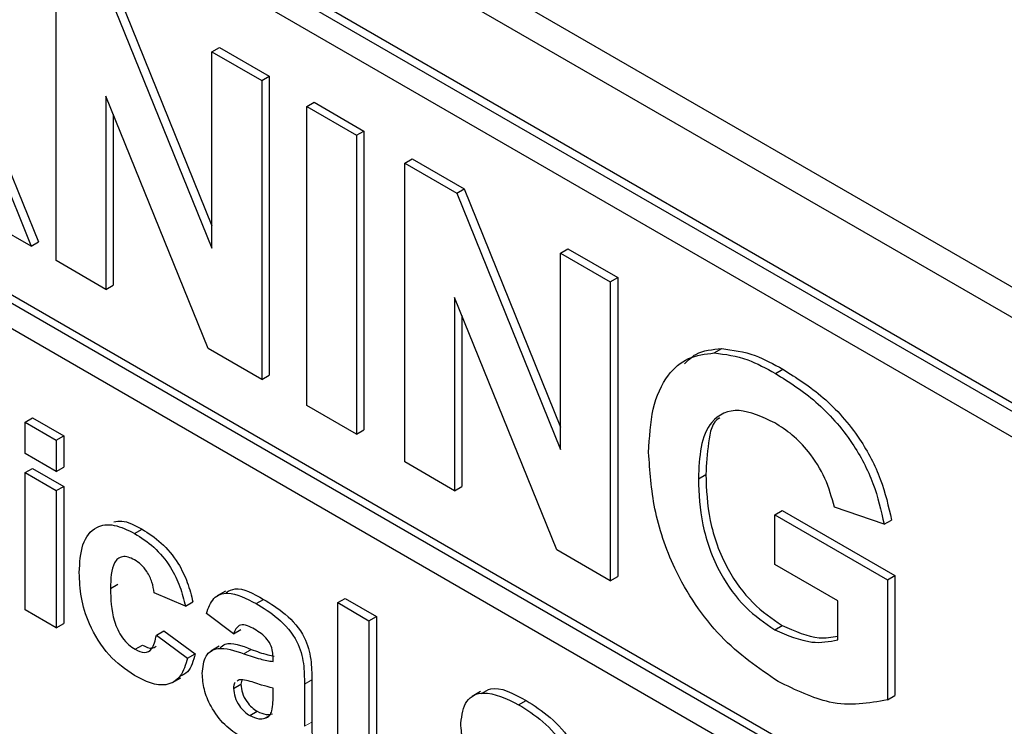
# Paper-space layout 'Blatt2' of a CAD drawing. Header units: millimetres. Extents: x 5 to 418, y 2 to 292.
# Tile 18 of 76: x 99.57 to 104.28, y 156.37 to 159.75. Entities that reach past the tile are written whole.
import ezdxf

# ---------------------------------------------------------------- set-up
doc = ezdxf.new("R2010")
doc.units = ezdxf.units.MM

psp = doc.layouts.new('Blatt2')

# ---------------------------------------------------------------- linework, layer by layer
at = {"color": 7, "linetype": 'Continuous', "lineweight": 25}
for p, q in [((87.7545, 168.031), (105.4321, 157.8259)), ((87.6282, 167.9581), (105.4827, 157.651)), ((105.3943, 157.2937), (87.7166, 167.4988)), ((105.359, 157.2733), (87.6813, 167.4784)), ((105.359, 157.1508), (92.2068, 164.7434)), ((92.2421, 162.6411), (105.6064, 154.926)), ((92.2068, 162.6207), (105.6064, 154.8852)), ((105.6064, 154.7627), (92.2068, 162.4982)), ((99.7401, 158.5981), (99.7401, 160.0271)), ((99.9887, 159.8836), (100.4857, 158.6577)), ((100.0241, 159.904), (100.4857, 158.7654)), ((100.4857, 159.5966), (100.5211, 159.6171)), ((100.4857, 159.5966), (100.7237, 159.4593)), ((100.4857, 158.6577), (100.4857, 159.5966)), ((100.5211, 159.6171), (100.759, 159.4797)), ((100.7237, 159.4593), (100.759, 159.4797)), ((100.7237, 159.4593), (100.7237, 158.0303)), ((100.759, 159.4797), (100.759, 158.0507)), ((100.4676, 158.1781), (99.9781, 159.3853)), ((99.9781, 159.3853), (99.9781, 158.4608)), ((100.9388, 159.3351), (100.9742, 159.3555)), ((100.9742, 159.3555), (101.2121, 159.2181)), ((100.0134, 159.2982), (100.0134, 158.4812)), ((100.9388, 157.9061), (100.9388, 159.3351)), ((100.9388, 159.3351), (101.1768, 159.1977)), ((101.1768, 159.1977), (101.2121, 159.2181)), ((101.2121, 159.2181), (101.2121, 157.7892)), ((101.1768, 159.1977), (101.1768, 157.7688)), ((101.4078, 159.0644), (101.4431, 159.0848)), ((101.4078, 157.6354), (101.4078, 159.0644)), ((101.4078, 159.0644), (101.6564, 158.9208)), ((101.4431, 159.0848), (101.6917, 158.9412)), ((99.4702, 159.0368), (99.6201, 158.6674)), ((99.5055, 159.0572), (99.6555, 158.6878)), ((101.6564, 158.9208), (101.6917, 158.9412)), ((101.6564, 158.9208), (102.1534, 157.695)), ((101.6917, 158.9412), (102.1534, 157.8026)), ((99.6201, 158.6674), (99.342, 158.8279)), ((99.6201, 158.6674), (99.6555, 158.6878)), ((102.1534, 158.6339), (102.1888, 158.6543)), ((102.1888, 158.6543), (102.4267, 158.5169)), ((99.9781, 158.4608), (99.7401, 158.5981)), ((102.1534, 157.695), (102.1534, 158.6339)), ((102.1534, 158.6339), (102.3914, 158.4965)), ((102.3914, 158.4965), (102.4267, 158.5169)), ((102.3914, 158.4965), (102.3914, 157.0676)), ((102.4267, 158.5169), (102.4267, 157.088)), ((99.9781, 158.4608), (100.0134, 158.4812)), ((102.1353, 157.2154), (101.6457, 158.4226)), ((101.6457, 158.4226), (101.6457, 157.498)), ((101.6811, 158.3354), (101.6811, 157.5184)), ((100.7237, 158.0303), (100.4676, 158.1781)), ((102.8888, 158.157), (102.9242, 158.1774)), ((103.1813, 158.0588), (103.2167, 158.0792)), ((100.7237, 158.0303), (100.759, 158.0507)), ((101.1768, 157.7688), (100.9388, 157.9061)), ((99.5915, 157.8265), (99.6269, 157.847)), ((99.6269, 157.847), (99.7764, 157.7606)), ((99.5915, 157.8265), (99.7411, 157.7402)), ((99.5915, 157.6768), (99.5915, 157.8265)), ((101.1768, 157.7688), (101.2121, 157.7892)), ((99.7411, 157.7402), (99.7764, 157.7606)), ((99.7764, 157.7606), (99.7764, 157.6109)), ((99.7411, 157.7402), (99.7411, 157.5905)), ((99.7411, 157.5905), (99.5915, 157.6768)), ((99.5915, 157.5847), (99.6269, 157.6051)), ((99.6269, 157.6051), (99.7764, 157.5188)), ((99.7411, 157.5905), (99.7764, 157.6109)), ((101.6457, 157.498), (101.4078, 157.6354)), ((99.5915, 156.9283), (99.5915, 157.5847)), ((99.5915, 157.5847), (99.7411, 157.4984)), ((102.8127, 157.5554), (102.8481, 157.5758)), ((99.7411, 157.4984), (99.7764, 157.5188)), ((99.7764, 157.5188), (99.7764, 156.8624)), ((101.6457, 157.498), (101.6811, 157.5184)), ((99.7411, 157.4984), (99.7411, 156.842)), ((103.7011, 157.3374), (103.4632, 157.4198)), ((103.1776, 157.3831), (103.213, 157.4035)), ((103.1776, 157.145), (103.1776, 157.3831)), ((103.1776, 157.3831), (103.717, 157.0717)), ((103.213, 157.4035), (103.7524, 157.0921)), ((103.7011, 157.3374), (103.7365, 157.3578)), ((100.1158, 157.2936), (100.1512, 157.314)), ((102.3914, 157.0676), (102.1353, 157.2154)), ((103.479, 156.971), (103.1776, 157.145)), ((102.3914, 157.0676), (102.4267, 157.088)), ((103.717, 157.0717), (103.7524, 157.0921)), ((103.7524, 157.0921), (103.7524, 156.5182)), ((100.0004, 157.0302), (100.0357, 157.0506)), ((103.717, 157.0717), (103.717, 156.4978)), ((100.3593, 156.9457), (100.2098, 157.009)), ((100.5501, 157.0181), (100.5103, 156.9951)), ((100.3593, 156.9457), (100.3947, 156.9661)), ((100.6968, 156.9581), (100.7322, 156.9786)), ((101.0873, 156.963), (101.1227, 156.9834)), ((101.0873, 156.0648), (101.0873, 156.963)), ((101.0873, 156.963), (101.2369, 156.8767)), ((101.1227, 156.9834), (101.2722, 156.8971)), ((103.479, 156.7846), (103.479, 156.971)), ((99.7411, 156.842), (99.5915, 156.9283)), ((100.5887, 156.8133), (100.4591, 156.9112)), ((101.2369, 156.8767), (101.2722, 156.8971)), ((101.2722, 156.8971), (101.2722, 155.9989)), ((99.7411, 156.842), (99.7764, 156.8624)), ((101.2369, 156.8767), (101.2369, 155.9785)), ((103.1776, 156.8335), (103.213, 156.8539)), ((100.2197, 156.8075), (100.2551, 156.8279)), ((100.2197, 156.8075), (100.3693, 156.6981)), ((100.2551, 156.8279), (100.4047, 156.7185)), ((100.5887, 156.8133), (100.6241, 156.8337)), ((100.1178, 156.7397), (100.1532, 156.7601)), ((100.5202, 156.7544), (100.4805, 156.7314)), ((100.3693, 156.6981), (100.4047, 156.7185)), ((100.7782, 156.6809), (100.7782, 156.6973)), ((100.2968, 156.5806), (100.3365, 156.6036)), ((100.5887, 156.5524), (100.6241, 156.5728)), ((100.6161, 156.5941), (100.6068, 156.5873)), ((100.6284, 156.5929), (100.6241, 156.5728)), ((100.9277, 156.5733), (100.9277, 156.3716)), ((100.9631, 156.5937), (100.9631, 156.392)), ((100.7782, 156.5216), (100.7782, 156.5542)), ((101.7699, 156.5377), (101.7301, 156.5147)), ((103.717, 156.4978), (103.7524, 156.5182)), ((101.9528, 156.4749), (101.9882, 156.4953)), ((100.6668, 156.4228), (100.7021, 156.4432)), ((100.7392, 156.4101), (100.7562, 156.4199))]:
    psp.add_line(p, q, dxfattribs=at)
at = {"color": 7, "linetype": 'Continuous', "lineweight": 18}
for p, q in [((100.6379, 156.7187), (100.6733, 156.7391)), ((100.9277, 156.5733), (100.9631, 156.5937)), ((100.9277, 156.3716), (100.9631, 156.392))]:
    psp.add_line(p, q, dxfattribs=at)
psp.add_arc((84.7687, 134.6373), 23.9173, 50.3038, 69.70158, dxfattribs=at)
at = {"color": 7, "linetype": 'Continuous', "lineweight": 25}
for points, knots in [([(102.746, 158.1048), (102.7632, 158.1216), (102.8104, 158.1681), (102.8799, 158.1738), (102.9242, 158.1774)], [0, 0, 0, 0, 0.363262, 1, 1, 1, 1]), ([(102.9242, 158.1774), (102.9769, 158.1707), (103.0712, 158.1588), (103.1722, 158.1036), (103.2167, 158.0792)], [0, 0, 0, 0, 0.55924, 1, 1, 1, 1]), ([(102.5748, 157.6811), (102.5787, 157.7527), (102.5867, 157.8961), (102.6558, 158.0495), (102.7593, 158.1409), (102.8457, 158.1516), (102.8888, 158.157)], [0, 0, 0, 0, 0.280147, 0.559983, 0.779943, 1, 1, 1, 1]), ([(102.8888, 158.157), (102.9416, 158.1503), (103.0359, 158.1384), (103.1368, 158.0832), (103.1813, 158.0588)], [0, 0, 0, 0, 0.55924, 1, 1, 1, 1]), ([(103.2167, 158.0792), (103.2818, 158.0381), (103.4117, 157.9561), (103.5805, 157.7676), (103.6926, 157.5534), (103.7219, 157.423), (103.7365, 157.3578)], [0, 0, 0, 0, 0.280673, 0.559859, 0.779758, 1, 1, 1, 1]), ([(103.1813, 158.0588), (103.2465, 158.0177), (103.3764, 157.9357), (103.5451, 157.7472), (103.6573, 157.533), (103.6865, 157.4026), (103.7011, 157.3374)], [0, 0, 0, 0, 0.280673, 0.559859, 0.779758, 1, 1, 1, 1]), ([(103.1781, 157.8225), (103.1191, 157.8502), (103.0012, 157.9054), (102.8719, 157.8461), (102.8189, 157.7113), (102.8148, 157.6074), (102.8127, 157.5554)], [0, 0, 0, 0, 0.279802, 0.558332, 0.778829, 1, 1, 1, 1]), ([(102.9152, 157.8462), (102.9141, 157.8458), (102.8783, 157.8308), (102.858, 157.7253), (102.8514, 157.6257), (102.8481, 157.5758)], [0, 0, 0, 0, 0.015056, 0.506776, 1, 1, 1, 1]), ([(103.4632, 157.4198), (103.4505, 157.4658), (103.4252, 157.5577), (103.3479, 157.6799), (103.2621, 157.769), (103.2061, 157.8047), (103.1781, 157.8225)], [0, 0, 0, 0, 0.279817, 0.559284, 0.779467, 1, 1, 1, 1]), ([(103.1947, 156.5855), (103.1004, 156.6496), (102.9122, 156.7776), (102.6953, 157.0991), (102.5921, 157.416), (102.5805, 157.5927), (102.5748, 157.6811)], [0, 0, 0, 0, 0.280091, 0.55875, 0.779189, 1, 1, 1, 1]), ([(102.8127, 157.5554), (102.8156, 157.4835), (102.8212, 157.3403), (102.9005, 157.1139), (103.0342, 156.9311), (103.1298, 156.8661), (103.1776, 156.8335)], [0, 0, 0, 0, 0.281034, 0.560006, 0.779769, 1, 1, 1, 1]), ([(102.8481, 157.5758), (102.8509, 157.5039), (102.8566, 157.3607), (102.9358, 157.1343), (103.0695, 156.9515), (103.1651, 156.8865), (103.213, 156.8539)], [0, 0, 0, 0, 0.281034, 0.560006, 0.779769, 1, 1, 1, 1]), ([(99.8508, 157.1063), (99.8534, 157.1534), (99.8585, 157.2473), (99.9219, 157.3305), (100.0167, 157.3424), (100.0828, 157.3098), (100.1158, 157.2936)], [0, 0, 0, 0, 0.280709, 0.559641, 0.779503, 1, 1, 1, 1]), ([(100.0169, 157.3486), (100.029, 157.3511), (100.0685, 157.3593), (100.1173, 157.3326), (100.1512, 157.314)], [0, 0, 0, 0, 0.305491, 1, 1, 1, 1]), ([(100.1158, 157.2936), (100.1467, 157.2739), (100.2084, 157.2345), (100.2869, 157.1409), (100.336, 157.0387), (100.3515, 156.9767), (100.3593, 156.9457)], [0, 0, 0, 0, 0.280457, 0.559332, 0.779386, 1, 1, 1, 1]), ([(100.1512, 157.314), (100.1821, 157.2943), (100.2437, 157.255), (100.3222, 157.1613), (100.3713, 157.0592), (100.3869, 156.9971), (100.3947, 156.9661)], [0, 0, 0, 0, 0.280457, 0.559332, 0.779386, 1, 1, 1, 1]), ([(100.1146, 157.1676), (100.1047, 157.1726), (100.0848, 157.1826), (100.0572, 157.1842), (100.0348, 157.1743), (100.0027, 157.1343), (100.0014, 157.0765), (100.0004, 157.0302)], [0, 0, 0, 0, 0.125321, 0.250551, 0.375801, 0.501068, 1, 1, 1, 1]), ([(100.2098, 157.009), (100.207, 157.026), (100.2014, 157.0598), (100.1779, 157.1093), (100.1465, 157.1468), (100.1252, 157.1607), (100.1146, 157.1676)], [0, 0, 0, 0, 0.280567, 0.559655, 0.779602, 1, 1, 1, 1]), ([(100.1147, 156.6148), (100.0727, 156.6439), (99.9887, 156.7019), (99.8976, 156.8499), (99.8559, 156.9897), (99.8525, 157.0674), (99.8508, 157.1063)], [0, 0, 0, 0, 0.279706, 0.558484, 0.778936, 1, 1, 1, 1]), ([(100.0004, 157.0302), (100.0013, 156.9796), (100.0025, 156.9164), (100.0336, 156.8334), (100.0567, 156.7942), (100.0859, 156.7607), (100.1072, 156.7467), (100.1178, 156.7397)], [0, 0, 0, 0, 0.49932, 0.624545, 0.749762, 0.874787, 1, 1, 1, 1]), ([(100.4591, 156.9112), (100.4688, 156.9378), (100.4881, 156.9908), (100.5731, 157.0235), (100.6499, 156.983), (100.6968, 156.9581)], [0, 0, 0, 0, 0.280762, 0.559842, 1, 1, 1, 1]), ([(100.5534, 157.0117), (100.5674, 157.0193), (100.6148, 157.0454), (100.6836, 157.0062), (100.7322, 156.9786)], [0, 0, 0, 0, 0.294252, 1, 1, 1, 1]), ([(100.6968, 156.9581), (100.7317, 156.9373), (100.8009, 156.8957), (100.8969, 156.7891), (100.9277, 156.6679), (100.9277, 156.605), (100.9277, 156.5733)], [0, 0, 0, 0, 0.281741, 0.560036, 0.778339, 1, 1, 1, 1]), ([(100.7322, 156.9786), (100.767, 156.9577), (100.8363, 156.9162), (100.9323, 156.8096), (100.963, 156.6883), (100.9631, 156.6254), (100.9631, 156.5937)], [0, 0, 0, 0, 0.281741, 0.560036, 0.778339, 1, 1, 1, 1]), ([(100.6819, 156.8401), (100.67, 156.8463), (100.6463, 156.8587), (100.6072, 156.8568), (100.5957, 156.8298), (100.5887, 156.8133)], [0, 0, 0, 0, 0.281249, 0.560577, 1, 1, 1, 1]), ([(103.213, 156.8539), (103.2742, 156.8267), (103.3699, 156.7841), (103.4501, 156.7974), (103.479, 156.8022)], [0, 0, 0, 0, 0.639358, 1, 1, 1, 1]), ([(93.2545, 156.8014), (93.4922, 156.7148), (94.1838, 156.4628), (95.3459, 155.9413), (96.7373, 155.196), (98.131, 154.3193), (99.2478, 153.5191), (99.8954, 153.0054), (100.0851, 152.8549)], [0, 0, 0, 0, 0.106109, 0.308603, 0.511101, 0.713584, 0.916095, 1, 1, 1, 1]), ([(100.1178, 156.7397), (100.1335, 156.7325), (100.1647, 156.7183), (100.2066, 156.7418), (100.2148, 156.7825), (100.2197, 156.8075)], [0, 0, 0, 0, 0.280159, 0.558968, 1, 1, 1, 1]), ([(100.7782, 156.6973), (100.7778, 156.7077), (100.7771, 156.7286), (100.767, 156.7642), (100.7337, 156.8098), (100.7033, 156.8276), (100.6819, 156.8401)], [0, 0, 0, 0, 0.187535, 0.374316, 0.560023, 1, 1, 1, 1]), ([(103.1776, 156.8335), (103.2385, 156.8072), (103.3475, 156.7602), (103.4388, 156.7772), (103.479, 156.7846)], [0, 0, 0, 0, 0.5590972, 1, 1, 1, 1]), ([(100.1532, 156.7601), (100.1694, 156.752), (100.1951, 156.7391), (100.212, 156.7509), (100.2182, 156.7553)], [0, 0, 0, 0, 0.6281207, 1, 1, 1, 1]), ([(100.5245, 156.7473), (100.5324, 156.7536), (100.5689, 156.7823), (100.6275, 156.758), (100.6733, 156.7391)], [0, 0, 0, 0, 0.217951, 1, 1, 1, 1]), ([(100.4047, 156.7185), (100.3964, 156.685), (100.3838, 156.6339), (100.3456, 156.6166), (100.3324, 156.6106)], [0, 0, 0, 0, 0.655167, 1, 1, 1, 1]), ([(100.4391, 156.6242), (100.4424, 156.6547), (100.4488, 156.7155), (100.5237, 156.7585), (100.5945, 156.7338), (100.6379, 156.7187)], [0, 0, 0, 0, 0.279676, 0.558313, 1, 1, 1, 1]), ([(100.6379, 156.7187), (100.6646, 156.7094), (100.7122, 156.6928), (100.758, 156.6845), (100.7782, 156.6809)], [0, 0, 0, 0, 0.560216, 1, 1, 1, 1]), ([(100.6733, 156.7391), (100.7, 156.7295), (100.7374, 156.7162), (100.7735, 156.7093), (100.7838, 156.7074)], [0, 0, 0, 0, 0.713348, 1, 1, 1, 1]), ([(100.3693, 156.6981), (100.3599, 156.6666), (100.341, 156.6038), (100.2737, 156.5633), (100.1929, 156.574), (100.1408, 156.6012), (100.1147, 156.6148)], [0, 0, 0, 0, 0.280247, 0.55916, 0.779326, 1, 1, 1, 1]), ([(100.6252, 156.3201), (100.5985, 156.3377), (100.5453, 156.3728), (100.4815, 156.4589), (100.4445, 156.5487), (100.4409, 156.599), (100.4391, 156.6242)], [0, 0, 0, 0, 0.280489, 0.559534, 0.779594, 1, 1, 1, 1]), ([(100.5969, 156.5802), (100.596, 156.5796), (100.5892, 156.5751), (100.5889, 156.563), (100.5887, 156.5524)], [0, 0, 0, 0, 0.130356, 1, 1, 1, 1]), ([(100.7782, 156.5542), (100.7597, 156.5588), (100.7294, 156.5664), (100.6864, 156.5807), (100.65, 156.5925), (100.6274, 156.5936), (100.6161, 156.5941)], [0, 0, 0, 0, 0.3401898, 0.5603767, 0.7805076, 1, 1, 1, 1]), ([(100.6241, 156.5728), (100.6255, 156.5591), (100.6284, 156.5315), (100.65, 156.4911), (100.6758, 156.4606), (100.6933, 156.449), (100.7021, 156.4432)], [0, 0, 0, 0, 0.279315, 0.559138, 0.779452, 1, 1, 1, 1]), ([(103.717, 156.4978), (103.6277, 156.4819), (103.4678, 156.4534), (103.2783, 156.5451), (103.1947, 156.5855)], [0, 0, 0, 0, 0.558963, 1, 1, 1, 1]), ([(100.5887, 156.5524), (100.5902, 156.5387), (100.5931, 156.5111), (100.6147, 156.4707), (100.6404, 156.4402), (100.658, 156.4286), (100.6668, 156.4228)], [0, 0, 0, 0, 0.279315, 0.559138, 0.779452, 1, 1, 1, 1]), ([(100.7727, 156.4449), (100.7747, 156.4586), (100.7783, 156.483), (100.7782, 156.5098), (100.7782, 156.5216)], [0, 0, 0, 0, 0.559709, 1, 1, 1, 1]), ([(101.6757, 156.3868), (101.6816, 156.4258), (101.6936, 156.5037), (101.7989, 156.5503), (101.8944, 156.5035), (101.9528, 156.4749)], [0, 0, 0, 0, 0.279748, 0.559361, 1, 1, 1, 1]), ([(101.775, 156.5284), (101.7894, 156.5379), (101.8437, 156.5736), (101.927, 156.5285), (101.9882, 156.4953)], [0, 0, 0, 0, 0.265192, 1, 1, 1, 1]), ([(101.9528, 156.4749), (101.9919, 156.4504), (102.0699, 156.4016), (102.1711, 156.2869), (102.2329, 156.1545), (102.2403, 156.0795), (102.2441, 156.0419)], [0, 0, 0, 0, 0.281015, 0.5601059, 0.7798197, 1, 1, 1, 1]), ([(101.9882, 156.4953), (102.0273, 156.4708), (102.1052, 156.422), (102.2065, 156.3073), (102.2683, 156.1749), (102.2757, 156.0999), (102.2794, 156.0623)], [0, 0, 0, 0, 0.281015, 0.5601059, 0.7798197, 1, 1, 1, 1]), ([(100.6668, 156.4228), (100.6814, 156.4162), (100.7076, 156.4044), (100.7295, 156.4083), (100.7392, 156.4101)], [0, 0, 0, 0, 0.559335, 1, 1, 1, 1]), ([(100.7021, 156.4432), (100.7168, 156.4366), (100.743, 156.4248), (100.7649, 156.4288), (100.7746, 156.4305)], [0, 0, 0, 0, 0.559335, 1, 1, 1, 1]), ([(100.7392, 156.4101), (100.7476, 156.4137), (100.7625, 156.4202), (100.7696, 156.4373), (100.7727, 156.4449)], [0, 0, 0, 0, 0.55984, 1, 1, 1, 1]), ([(100.9631, 156.392), (100.9634, 156.3666), (100.964, 156.3247), (100.9694, 156.2638), (100.9832, 156.2091), (100.9964, 156.1726), (101.003, 156.1543)], [0, 0, 0, 0, 0.340131, 0.560058, 0.779955, 1, 1, 1, 1]), ([(101.7475, 156.1663), (101.7246, 156.2082), (101.6836, 156.283), (101.6781, 156.355), (101.6757, 156.3868)], [0, 0, 0, 0, 0.559265, 1, 1, 1, 1])]:
    psp.add_open_spline(points, degree=3, knots=knots, dxfattribs=at)

doc.saveas('drawing.dxf')
